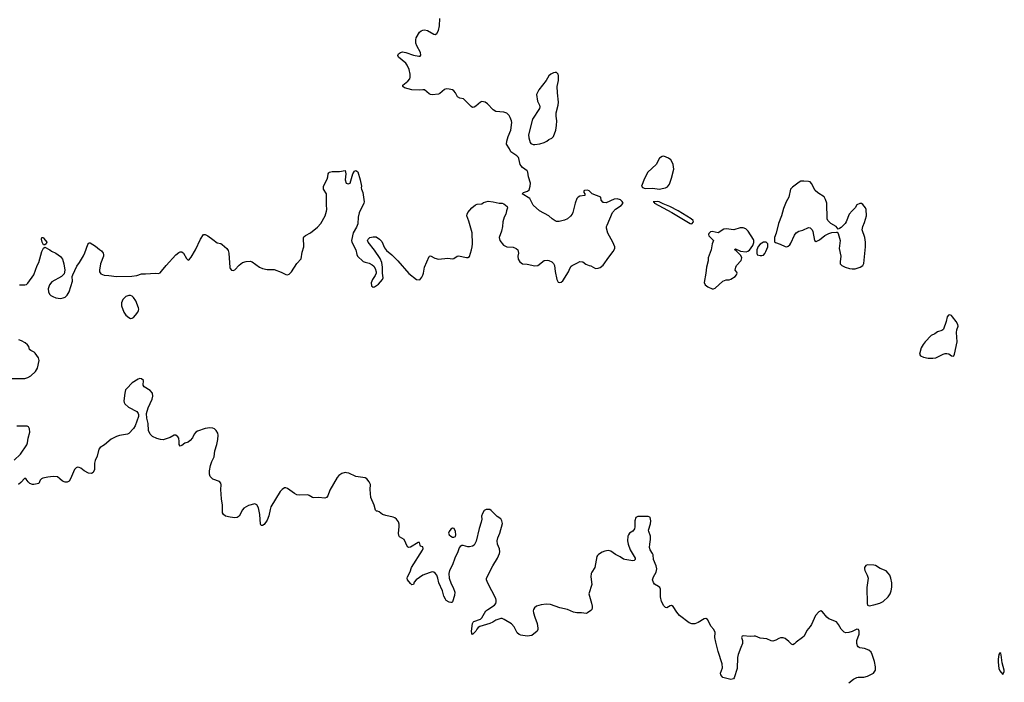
# Model space of a CAD drawing. Header units: inches. Extents: x 2005975 to 2217453, y 644152 to 846769.
# Tile 151 of 162: x 2202825 to 2215489, y 759552 to 768071. Entities that reach past the tile are written whole.
import ezdxf

# ---------------------------------------------------------------- set-up
doc = ezdxf.new("R2010")
doc.units = ezdxf.units.IN
doc.header["$MEASUREMENT"] = 0
for name, color, linetype in [('C2706', 7, 'Continuous'), ('C2715', 7, 'Continuous'), ('C2716', 7, 'Continuous')]:
    doc.layers.add(name, color=color, linetype=linetype)

msp = doc.modelspace()

# ---------------------------------------------------------------- linework, layer by layer
at = {"layer": 'C2706', "color": 6, "elevation": 300}
for points in [[(2210000, 765781), (2209990, 765770), (2209969, 765710), (2209939, 765590), (2209930, 765570), (2209910, 765544), (2209870, 765510), (2209830, 765492), (2209764, 765476), (2209730, 765478), (2209710, 765487), (2209673, 765510), (2209629, 765550), (2209512, 765612), (2209430, 765687), (2209386, 765770), (2209289, 765830), (2209304, 765850), (2209355, 765865), (2209377, 765883), (2209392, 765930), (2209395, 765970), (2209367, 766050), (2209359, 766110), (2209350, 766129), (2209290, 766169), (2209273, 766190), (2209264, 766210), (2209246, 766286), (2209239, 766300), (2209219, 766319), (2209141, 766370), (2209124, 766410), (2209087, 766470), (2209089, 766510), (2209107, 766570), (2209144, 766650), (2209154, 766750), (2209152, 766772), (2209135, 766815), (2209120, 766840), (2209101, 766861), (2209090, 766870), (2209050, 766881), (2208949, 766890), (2208914, 766910), (2208841, 766990), (2208810, 767009), (2208790, 767016), (2208770, 767018), (2208750, 767009), (2208690, 766957), (2208670, 766945), (2208650, 766944), (2208630, 766953), (2208535, 767055), (2208484, 767064), (2208458, 767078), (2208432, 767130), (2208410, 767155), (2208390, 767167), (2208350, 767179), (2208310, 767180), (2208290, 767174), (2208230, 767121), (2208210, 767112), (2208130, 767103), (2208110, 767107), (2208090, 767118), (2208030, 767168), (2208010, 767170), (2207970, 767164), (2207870, 767169), (2207776, 767196), (2207754, 767210), (2207754, 767230), (2207818, 767282), (2207841, 767310), (2207848, 767330), (2207849, 767370), (2207835, 767430), (2207808, 767488), (2207790, 767511), (2207698, 767590), (2207689, 767610), (2207697, 767630), (2207722, 767650), (2207750, 767657), (2207792, 767648), (2207890, 767614), (2207958, 767602), (2207977, 767603), (2207984, 767616), (2207981, 767650), (2207935, 767735), (2207922, 767770), (2207918, 767810), (2207924, 767836), (2207969, 767910), (2207990, 767928), (2208010, 767935), (2208030, 767939), (2208070, 767934), (2208150, 767885), (2208170, 767881), (2208190, 767894), (2208210, 767931), (2208226, 767990), (2208228, 768088)], [(2202822, 764662), (2202890, 764662), (2202912, 764668), (2202930, 764683), (2203008, 764792), (2203050, 764910), (2203070, 764950), (2203110, 765091), (2203130, 765132), (2203150, 765146), (2203214, 765114), (2203235, 765095), (2203288, 765068), (2203348, 765028), (2203374, 764990), (2203393, 764930), (2203407, 764850), (2203396, 764804), (2203363, 764770), (2203239, 764701), (2203210, 764663), (2203192, 764610), (2203195, 764570), (2203210, 764542), (2203226, 764526), (2203250, 764510), (2203290, 764496), (2203350, 764488), (2203386, 764494), (2203410, 764505), (2203434, 764530), (2203462, 764570), (2203506, 764710), (2203502, 764770), (2203508, 764792), (2203560, 764900), (2203596, 764950), (2203645, 765035), (2203665, 765075), (2203701, 765179), (2203710, 765195), (2203720, 765200), (2203730, 765204), (2203799, 765159), (2203850, 765115), (2203879, 765099), (2203897, 765070), (2203903, 765050), (2203901, 765030), (2203866, 764934), (2203852, 764852), (2203853, 764830), (2203870, 764805), (2203890, 764793), (2203910, 764787), (2203970, 764784), (2204070, 764768), (2204267, 764773), (2204330, 764783), (2204390, 764804), (2204443, 764803), (2204570, 764813), (2204610, 764807), (2204630, 764817), (2204650, 764836), (2204707, 764910), (2204832, 765048), (2204870, 765079), (2204890, 765088), (2204910, 765085), (2204930, 765071), (2204970, 764999), (2204990, 764979), (2205010, 764991), (2205030, 765017), (2205087, 765113), (2205150, 765250), (2205190, 765311), (2205210, 765308), (2205244, 765290), (2205310, 765246), (2205363, 765203), (2205410, 765192), (2205430, 765182), (2205490, 765130), (2205505, 765105), (2205515, 765070), (2205527, 764887), (2205532, 764872), (2205550, 764851), (2205570, 764848), (2205590, 764857), (2205650, 764916), (2205690, 764948), (2205737, 764963), (2205790, 764968), (2205816, 764956), (2205908, 764888), (2205950, 764870), (2206010, 764859), (2206099, 764859), (2206186, 764826), (2206250, 764793), (2206270, 764790), (2206290, 764800), (2206323, 764830), (2206390, 764936), (2206444, 764996), (2206460, 765080), (2206481, 765150), (2206474, 765265), (2206480, 765280), (2206502, 765298), (2206565, 765330), (2206657, 765403), (2206698, 765450), (2206755, 765550), (2206773, 765610), (2206774, 765630), (2206770, 765690), (2206772, 765830), (2206734, 765890), (2206732, 765930), (2206781, 766019), (2206790, 766050), (2206792, 766088), (2206799, 766101), (2206810, 766110), (2206842, 766118), (2206940, 766120), (2207010, 766131), (2207019, 766090), (2207011, 766010), (2207026, 765970), (2207050, 765961), (2207074, 765970), (2207109, 766090), (2207130, 766122), (2207150, 766131), (2207173, 766113), (2207206, 766010), (2207221, 765930), (2207217, 765910), (2207221, 765890), (2207240, 765850), (2207257, 765730), (2207253, 765710), (2207193, 765587), (2207179, 765530), (2207172, 765448), (2207155, 765405), (2207115, 765330), (2207093, 765230), (2207098, 765210), (2207148, 765110), (2207161, 765050), (2207170, 765031), (2207244, 764964), (2207270, 764953), (2207321, 764941), (2207359, 764919), (2207380, 764900), (2207399, 764870), (2207411, 764830), (2207411, 764810), (2207399, 764781), (2207362, 764730), (2207347, 764687), (2207349, 764649), (2207370, 764631), (2207390, 764635), (2207439, 764670), (2207492, 764730), (2207498, 764750), (2207491, 764810), (2207491, 764890), (2207483, 764950), (2207461, 765001), (2207390, 765109), (2207309, 765210), (2207299, 765230), (2207305, 765250), (2207330, 765270), (2207370, 765281), (2207400, 765280), (2207410, 765278), (2207451, 765250), (2207481, 765221), (2207517, 765137), (2207542, 765102), (2207610, 765047), (2207687, 764970), (2207830, 764808), (2207930, 764731), (2207970, 764727), (2207998, 764762), (2208010, 764785), (2208020, 764810), (2208031, 764890), (2208090, 765026), (2208095, 765030), (2208110, 765036), (2208163, 765003), (2208210, 764993), (2208330, 765004), (2208390, 764998), (2208410, 765002), (2208450, 765031), (2208470, 765037), (2208570, 765013), (2208590, 765013), (2208610, 765027), (2208638, 765110), (2208644, 765150), (2208648, 765190), (2208645, 765330), (2208602, 765482), (2208578, 765550), (2208579, 765570), (2208590, 765591), (2208641, 765650), (2208689, 765690), (2208710, 765699), (2208770, 765705), (2208790, 765721), (2208850, 765736), (2208914, 765730), (2208990, 765711), (2209031, 765711), (2209050, 765705), (2209096, 765670), (2209097, 765650), (2209085, 765615), (2209077, 765570), (2209057, 765530), (2209041, 765470), (2209036, 765410), (2209021, 765350), (2208990, 765270), (2209002, 765230), (2209048, 765170), (2209090, 765152), (2209170, 765148), (2209211, 765130), (2209230, 765114), (2209239, 765070), (2209233, 765030), (2209236, 764990), (2209256, 764956), (2209290, 764933), (2209350, 764929), (2209450, 764905), (2209490, 764912), (2209570, 764974), (2209610, 764978), (2209630, 764975), (2209670, 764956), (2209690, 764936), (2209703, 764910), (2209712, 764832), (2209732, 764732), (2209750, 764696), (2209770, 764691), (2209790, 764697), (2209810, 764714), (2209882, 764830), (2209899, 764870), (2209919, 764901), (2209930, 764910), (2210000, 764946)], [(2202670, 763459), (2202890, 763459), (2202930, 763472), (2202970, 763492), (2203030, 763548), (2203052, 763590), (2203074, 763690), (2203065, 763725), (2203024, 763784), (2203010, 763797), (2202970, 763816), (2202952, 763830), (2202942, 763870), (2202927, 763890), (2202895, 763915), (2202850, 763941), (2202816, 763956)], [(2210000, 760443), (2209990, 760443), (2209946, 760454), (2209870, 760486), (2209770, 760510), (2209650, 760553), (2209595, 760555), (2209530, 760550), (2209470, 760530), (2209447, 760510), (2209434, 760490), (2209431, 760470), (2209433, 760447), (2209449, 760390), (2209482, 760310), (2209490, 760250), (2209488, 760230), (2209479, 760210), (2209410, 760152), (2209350, 760145), (2209270, 760160), (2209248, 760168), (2209223, 760190), (2209184, 760264), (2209150, 760303), (2209058, 760358), (2209030, 760372), (2209014, 760374), (2208950, 760351), (2208910, 760324), (2208873, 760307), (2208745, 760270), (2208723, 760257), (2208703, 760237), (2208690, 760209), (2208650, 760166), (2208640, 760180), (2208635, 760210), (2208649, 760310), (2208656, 760324), (2208667, 760333), (2208750, 760365), (2208770, 760381), (2208822, 760470), (2208844, 760490), (2208930, 760544), (2208950, 760566), (2208955, 760585), (2208955, 760610), (2208948, 760630), (2208846, 760826), (2208831, 760870), (2208831, 760890), (2208909, 761051), (2208971, 761149), (2208996, 761210), (2209000, 761230), (2208998, 761270), (2208972, 761330), (2208966, 761370), (2208975, 761410), (2209002, 761470), (2209033, 761593), (2209027, 761630), (2209014, 761654), (2208965, 761685), (2208890, 761761), (2208870, 761772), (2208825, 761775), (2208800, 761760), (2208776, 761724), (2208766, 761690), (2208768, 761650), (2208761, 761610), (2208736, 761530), (2208694, 761366), (2208670, 761316), (2208650, 761301), (2208610, 761295), (2208590, 761295), (2208530, 761309), (2208510, 761309), (2208490, 761299), (2208479, 761281), (2208461, 761230), (2208422, 761150), (2208390, 761064), (2208354, 760990), (2208343, 760950), (2208347, 760890), (2208376, 760816), (2208402, 760770), (2208421, 760710), (2208419, 760670), (2208390, 760586), (2208382, 760578), (2208370, 760577), (2208350, 760584), (2208310, 760604), (2208300, 760620), (2208281, 760661), (2208262, 760730), (2208215, 760830), (2208204, 760890), (2208190, 760929), (2208170, 760955), (2208150, 760970), (2208130, 760972), (2208090, 760961), (2208008, 760930), (2207925, 760870), (2207900, 760840), (2207890, 760809), (2207870, 760806), (2207850, 760823), (2207815, 760870), (2207810, 760890), (2207814, 760910), (2207848, 760972), (2207866, 761030), (2208004, 761250), (2208014, 761274), (2208012, 761292), (2207982, 761302), (2207974, 761314), (2207968, 761348), (2207950, 761349), (2207850, 761291), (2207830, 761286), (2207815, 761295), (2207770, 761390), (2207710, 761424), (2207700, 761440), (2207695, 761470), (2207706, 761550), (2207705, 761585), (2207695, 761615), (2207671, 761650), (2207650, 761667), (2207630, 761675), (2207536, 761696), (2207491, 761711), (2207450, 761742), (2207427, 761753), (2207413, 761753), (2207403, 761763), (2207383, 761830), (2207340, 761930), (2207334, 762030), (2207337, 762097), (2207321, 762130), (2207290, 762167), (2207270, 762180), (2207150, 762200), (2207059, 762239), (2207030, 762247), (2207010, 762250), (2206970, 762235), (2206930, 762210), (2206910, 762186), (2206816, 762024), (2206790, 761950), (2206770, 761929), (2206750, 761918), (2206670, 761930), (2206610, 761922), (2206590, 761930), (2206550, 761955), (2206530, 761961), (2206430, 761957), (2206390, 761964), (2206360, 761980), (2206270, 762044), (2206250, 762052), (2206230, 762052), (2206199, 762030), (2206176, 762004), (2206056, 761810), (2206045, 761775), (2206029, 761691), (2206010, 761635), (2205970, 761579), (2205950, 761567), (2205930, 761569), (2205924, 761585), (2205913, 761710), (2205897, 761797), (2205875, 761835), (2205850, 761847), (2205770, 761824), (2205708, 761792), (2205689, 761770), (2205646, 761690), (2205623, 761670), (2205593, 761667), (2205530, 761673), (2205470, 761690), (2205446, 761710), (2205435, 761730), (2205433, 761750), (2205432, 761830), (2205422, 761910), (2205414, 762030), (2205415, 762090), (2205411, 762111), (2205394, 762134), (2205310, 762165), (2205295, 762175), (2205277, 762197), (2205267, 762230), (2205268, 762270), (2205281, 762339), (2205298, 762390), (2205327, 762450), (2205333, 762527), (2205360, 762610), (2205374, 762674), (2205379, 762730), (2205373, 762753), (2205353, 762790), (2205332, 762812), (2205310, 762821), (2205270, 762823), (2205210, 762814), (2205110, 762781), (2205090, 762769), (2205070, 762741), (2205047, 762693), (2205018, 762662), (2204990, 762640), (2204950, 762626), (2204910, 762596), (2204890, 762587), (2204876, 762610), (2204877, 762650), (2204870, 762690), (2204860, 762710), (2204832, 762730), (2204810, 762728), (2204759, 762701), (2204670, 762670), (2204634, 762674), (2204590, 762687), (2204533, 762713), (2204502, 762742), (2204483, 762790), (2204478, 762878), (2204461, 762950), (2204458, 763010), (2204478, 763082), (2204529, 763190), (2204536, 763230), (2204533, 763270), (2204504, 763304), (2204424, 763350), (2204412, 763372), (2204417, 763430), (2204390, 763454), (2204370, 763458), (2204350, 763451), (2204270, 763403), (2204202, 763330), (2204188, 763310), (2204176, 763270), (2204166, 763170), (2204167, 763150), (2204177, 763130), (2204226, 763090), (2204332, 763032), (2204349, 763010), (2204354, 762994), (2204354, 762970), (2204312, 762848), (2204290, 762814), (2204228, 762752), (2204210, 762742), (2204110, 762726), (2204070, 762711), (2204003, 762677), (2203915, 762605), (2203858, 762570), (2203845, 762550), (2203820, 762460), (2203795, 762405), (2203789, 762370), (2203787, 762290), (2203772, 762248), (2203750, 762236), (2203710, 762240), (2203654, 762270), (2203610, 762304), (2203590, 762314), (2203570, 762317), (2203550, 762309), (2203532, 762288), (2203480, 762170), (2203460, 762140), (2203436, 762124), (2203410, 762124), (2203377, 762137), (2203343, 762170), (2203310, 762193), (2203256, 762196), (2203189, 762191), (2203122, 762178), (2203107, 762170), (2203088, 762150), (2203070, 762107), (2203006, 762094), (2202990, 762094), (2202955, 762110), (2202934, 762130), (2202910, 762163), (2202890, 762177), (2202840, 762120), (2202810, 762097)], [(2202752, 762410), (2202835, 762485), (2202916, 762604), (2202926, 762630), (2202936, 762690), (2202956, 762770), (2202952, 762810), (2202937, 762837), (2202923, 762843), (2202790, 762843)]]:
    msp.add_lwpolyline(points, dxfattribs=at)
for points in [[(2209710, 767392), (2209690, 767386), (2209656, 767370), (2209630, 767350), (2209598, 767290), (2209502, 767170), (2209472, 767110), (2209485, 767025), (2209511, 766970), (2209514, 766950), (2209511, 766930), (2209419, 766790), (2209371, 766590), (2209374, 766550), (2209391, 766491), (2209401, 766481), (2209428, 766468), (2209450, 766467), (2209517, 766477), (2209570, 766490), (2209605, 766510), (2209630, 766530), (2209670, 766548), (2209690, 766571), (2209721, 766650), (2209731, 766710), (2209735, 766770), (2209727, 766830), (2209727, 766873), (2209750, 766970), (2209754, 767010), (2209740, 767130), (2209739, 767210), (2209755, 767290), (2209756, 767350), (2209750, 767370), (2209730, 767390)], [(2203150, 765175), (2203130, 765178), (2203115, 765210), (2203105, 765250), (2203109, 765271), (2203131, 765270), (2203136, 765256), (2203174, 765210), (2203165, 765190)], [(2204230, 764527), (2204190, 764510), (2204150, 764472), (2204134, 764430), (2204133, 764390), (2204164, 764310), (2204190, 764270), (2204230, 764240), (2204250, 764231), (2204270, 764232), (2204290, 764243), (2204315, 764270), (2204343, 764310), (2204353, 764330), (2204356, 764350), (2204353, 764367), (2204317, 764457), (2204290, 764501), (2204270, 764518), (2204250, 764527)], [(2208390, 761533), (2208370, 761519), (2208347, 761490), (2208342, 761470), (2208348, 761450), (2208370, 761431), (2208390, 761420), (2208410, 761416), (2208430, 761426), (2208436, 761450), (2208430, 761490), (2208411, 761531)]]:
    msp.add_lwpolyline(points, close=True, dxfattribs=at)
at = {"layer": 'C2715', "color": 6, "elevation": 300}
for points in [[(2212100, 760000), (2212064, 759910), (2212056, 759870), (2212053, 759730), (2212014, 759610), (2212004, 759596), (2211970, 759586), (2211870, 759614), (2211841, 759650), (2211839, 759670), (2211864, 759736), (2211862, 759790), (2211809, 759950), (2211795, 760000)], [(2213490, 759544), (2213550, 759591), (2213590, 759612), (2213610, 759618), (2213684, 759616), (2213730, 759630), (2213807, 759670), (2213833, 759710), (2213834, 759750), (2213821, 759821), (2213791, 759911), (2213778, 759938), (2213746, 759966), (2213690, 759986), (2213630, 759996), (2213622, 760000)]]:
    msp.add_lwpolyline(points, dxfattribs=at)
msp.add_lwpolyline([(2215430, 759929), (2215419, 759910), (2215409, 759850), (2215408, 759810), (2215419, 759730), (2215430, 759698), (2215470, 759652), (2215489, 759690), (2215489, 759710), (2215462, 759802), (2215450, 759906), (2215442, 759922)], close=True, dxfattribs=at)
at = {"layer": 'C2716', "color": 6, "elevation": 300}
for points in [[(2211110, 766316), (2211090, 766313), (2211056, 766290), (2211011, 766210), (2210905, 766110), (2210861, 766030), (2210823, 765930), (2210834, 765914), (2210870, 765902), (2210970, 765905), (2211050, 765894), (2211110, 765907), (2211130, 765911), (2211156, 765924), (2211183, 765957), (2211210, 766032), (2211237, 766150), (2211230, 766208), (2211223, 766230), (2211198, 766270), (2211170, 766292)], [(2212910, 765996), (2212870, 765993), (2212850, 765983), (2212764, 765916), (2212740, 765890), (2212718, 765790), (2212682, 765730), (2212650, 765644), (2212624, 765550), (2212585, 765450), (2212554, 765326), (2212533, 765270), (2212531, 765231), (2212535, 765215), (2212546, 765205), (2212606, 765186), (2212670, 765155), (2212690, 765151), (2212710, 765159), (2212730, 765176), (2212743, 765197), (2212790, 765299), (2212812, 765330), (2212847, 765353), (2212896, 765364), (2212970, 765398), (2212993, 765393), (2213019, 765370), (2213028, 765348), (2213046, 765230), (2213070, 765219), (2213110, 765239), (2213182, 765298), (2213230, 765324), (2213270, 765335), (2213330, 765341), (2213338, 765338), (2213350, 765322), (2213376, 765230), (2213366, 765130), (2213387, 765030), (2213376, 764956), (2213379, 764930), (2213401, 764910), (2213441, 764890), (2213499, 764870), (2213530, 764866), (2213570, 764869), (2213633, 764890), (2213670, 764909), (2213684, 764936), (2213704, 765150), (2213705, 765210), (2213695, 765270), (2213661, 765370), (2213667, 765410), (2213690, 765465), (2213716, 765550), (2213712, 765630), (2213703, 765650), (2213670, 765695), (2213650, 765709), (2213630, 765709), (2213591, 765690), (2213571, 765650), (2213530, 765614), (2213494, 765570), (2213454, 765470), (2213440, 765450), (2213390, 765401), (2213370, 765385), (2213350, 765378), (2213324, 765410), (2213256, 765450), (2213219, 765490), (2213210, 765509), (2213205, 765710), (2213190, 765759), (2213170, 765793), (2213090, 765845), (2213055, 765875), (2213010, 765964), (2212990, 765986), (2212970, 765992)], [(2211030, 765735), (2210974, 765730), (2210986, 765726), (2210991, 765710), (2211214, 765594), (2211449, 765450), (2211470, 765447), (2211493, 765470), (2211488, 765490), (2211462, 765510), (2211292, 765612), (2211185, 765670), (2211103, 765703), (2211050, 765731)], [(2212090, 765393), (2212010, 765370), (2211910, 765383), (2211883, 765377), (2211810, 765332), (2211730, 765348), (2211710, 765344), (2211690, 765324), (2211685, 765310), (2211690, 765290), (2211748, 765230), (2211731, 765190), (2211718, 765110), (2211681, 765010), (2211679, 764970), (2211659, 764890), (2211651, 764810), (2211627, 764690), (2211643, 764663), (2211675, 764635), (2211730, 764611), (2211750, 764611), (2211770, 764619), (2211870, 764708), (2211910, 764725), (2211950, 764728), (2211970, 764735), (2212029, 764770), (2212046, 764790), (2212053, 764810), (2212050, 764826), (2212029, 764850), (2212034, 764890), (2212045, 764910), (2212104, 764976), (2212111, 765010), (2212098, 765038), (2212040, 765100), (2212023, 765110), (2212023, 765117), (2212030, 765125), (2212096, 765096), (2212170, 765088), (2212190, 765093), (2212212, 765108), (2212254, 765166), (2212266, 765206), (2212268, 765230), (2212264, 765244), (2212194, 765354), (2212163, 765383), (2212130, 765393)], [(2212426, 765210), (2212390, 765210), (2212350, 765187), (2212325, 765155), (2212307, 765110), (2212305, 765070), (2212310, 765049), (2212350, 765038), (2212370, 765038), (2212390, 765045), (2212410, 765067), (2212423, 765090), (2212447, 765150), (2212449, 765189)], [(2214790, 764277), (2214770, 764271), (2214753, 764250), (2214742, 764190), (2214707, 764093), (2214698, 764082), (2214687, 764073), (2214630, 764056), (2214595, 764030), (2214549, 764011), (2214469, 763930), (2214444, 763896), (2214421, 763850), (2214399, 763770), (2214409, 763749), (2214450, 763730), (2214510, 763719), (2214570, 763718), (2214610, 763725), (2214701, 763770), (2214730, 763780), (2214750, 763781), (2214774, 763774), (2214810, 763751), (2214830, 763743), (2214839, 763750), (2214850, 763772), (2214881, 763930), (2214872, 764050), (2214877, 764083), (2214895, 764130), (2214893, 764150), (2214871, 764190), (2214824, 764250), (2214810, 764266)], [(2213730, 761061), (2213706, 761054), (2213690, 761030), (2213690, 761010), (2213696, 760990), (2213725, 760930), (2213736, 760890), (2213719, 760770), (2213724, 760564), (2213730, 760545), (2213750, 760534), (2213810, 760547), (2213889, 760570), (2213930, 760589), (2213993, 760650), (2214019, 760690), (2214033, 760730), (2214044, 760776), (2214043, 760830), (2214030, 760890), (2214015, 760930), (2213997, 760957), (2213970, 760984), (2213890, 761014), (2213830, 761053), (2213810, 761060)]]:
    msp.add_lwpolyline(points, close=True, dxfattribs=at)
for points in [[(2210000, 764946), (2210030, 764961), (2210070, 764956), (2210107, 764927), (2210149, 764909), (2210170, 764905), (2210230, 764874), (2210264, 764876), (2210290, 764887), (2210330, 764915), (2210401, 765019), (2210457, 765090), (2210478, 765130), (2210479, 765150), (2210455, 765210), (2210388, 765328), (2210374, 765390), (2210374, 765410), (2210381, 765430), (2210449, 765591), (2210487, 765633), (2210559, 765681), (2210585, 765710), (2210574, 765734), (2210554, 765754), (2210510, 765766), (2210470, 765764), (2210370, 765715), (2210339, 765719), (2210330, 765722), (2210304, 765750), (2210298, 765790), (2210189, 765830), (2210149, 765870), (2210130, 765880), (2210090, 765875), (2210081, 765870), (2210079, 765850), (2210092, 765830), (2210092, 765810), (2210030, 765800), (2210009, 765791), (2210000, 765781)], [(2211795, 760000), (2211777, 760070), (2211767, 760130), (2211770, 760193), (2211752, 760230), (2211713, 760273), (2211690, 760329), (2211670, 760359), (2211650, 760372), (2211630, 760370), (2211550, 760321), (2211510, 760305), (2211470, 760304), (2211435, 760315), (2211312, 760412), (2211275, 760455), (2211230, 760527), (2211210, 760539), (2211190, 760536), (2211150, 760509), (2211130, 760515), (2211110, 760535), (2211080, 760590), (2211066, 760650), (2211068, 760750), (2211057, 760770), (2211042, 760782), (2210990, 760813), (2210975, 760835), (2210966, 760870), (2210975, 760910), (2211012, 760970), (2211019, 761010), (2211011, 761050), (2210978, 761130), (2210972, 761190), (2210964, 761210), (2210935, 761255), (2210926, 761286), (2210928, 761330), (2210938, 761390), (2210938, 761430), (2210916, 761490), (2210914, 761510), (2210938, 761590), (2210944, 761630), (2210935, 761670), (2210930, 761676), (2210910, 761683), (2210776, 761684), (2210748, 761672), (2210736, 761630), (2210738, 761550), (2210733, 761527), (2210710, 761493), (2210670, 761470), (2210654, 761450), (2210646, 761430), (2210643, 761370), (2210649, 761330), (2210677, 761257), (2210739, 761150), (2210741, 761130), (2210730, 761117), (2210710, 761112), (2210610, 761130), (2210590, 761137), (2210546, 761166), (2210490, 761194), (2210430, 761239), (2210392, 761248), (2210350, 761240), (2210316, 761224), (2210270, 761195), (2210258, 761182), (2210250, 761168), (2210221, 761030), (2210182, 760970), (2210175, 760950), (2210172, 760910), (2210182, 760810), (2210145, 760690), (2210179, 760570), (2210188, 760530), (2210188, 760510), (2210183, 760490), (2210170, 760473), (2210130, 760444), (2210110, 760436), (2210050, 760447), (2210000, 760443)], [(2213622, 760000), (2213610, 760007), (2213601, 760021), (2213593, 760050), (2213593, 760090), (2213623, 760170), (2213624, 760190), (2213624, 760210), (2213612, 760232), (2213590, 760234), (2213530, 760205), (2213490, 760192), (2213450, 760190), (2213430, 760198), (2213390, 760236), (2213357, 760297), (2213330, 760330), (2213230, 760370), (2213205, 760390), (2213150, 760458), (2213130, 760469), (2213104, 760456), (2213062, 760410), (2213007, 760293), (2212993, 760270), (2212950, 760220), (2212913, 760147), (2212894, 760126), (2212813, 760070), (2212790, 760045), (2212770, 760033), (2212750, 760043), (2212717, 760077), (2212670, 760113), (2212644, 760124), (2212610, 760123), (2212590, 760117), (2212550, 760093), (2212510, 760080), (2212490, 760084), (2212434, 760110), (2212350, 760120), (2212290, 760144), (2212270, 760146), (2212219, 760139), (2212130, 760149), (2212116, 760144), (2212108, 760130), (2212120, 760090), (2212121, 760050), (2212100, 760000)]]:
    msp.add_lwpolyline(points, dxfattribs=at)

doc.saveas('drawing.dxf')
